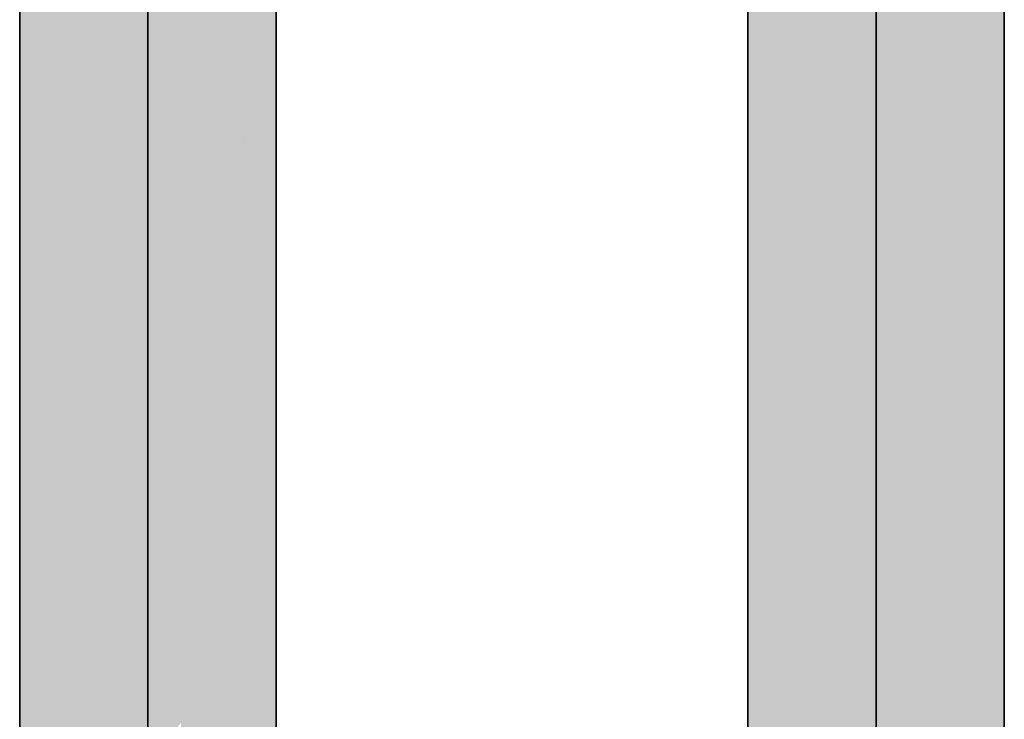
# Model space of a CAD drawing. Extents: x -459 to 541, y -543 to 550.
# Tile 76 of 256: x -396.25 to -389.49, y 245.45 to 250.26. Entities that reach past the tile are written whole.
import ezdxf

# ---------------------------------------------------------------- set-up
doc = ezdxf.new("R2010")
doc.units = 0
doc.layers.get('0').update_dxf_attribs({"lineweight": 35})
doc.layers.add('0-Shading', color=7, linetype='Continuous', lineweight=35)
doc.layers.add('H_Ruecklauf', color=5, linetype='Continuous', lineweight=35, true_color=0x0000ff)
doc.layers.add('H_Vorlauf', color=1, linetype='Continuous', lineweight=35, true_color=0xff0000)

# ---------------------------------------------------------------- blocks, each defined once
blk = doc.blocks.new('3D-Ansicht-A07ALAKR1N', base_point=(-428.9969, 201.23))
at = {"layer": '0-Shading', "color": 174, "true_color": 0x000090}
for points in [[(-396.2216, 252.6739), (-396.2516, 252.6739), (-396.2216, 249.098), (-396.2516, 249.5535)], [(-394.5216, 249.1085), (-394.4916, 249.1085), (-394.5216, 252.6739), (-394.4916, 251.4938)], [(-396.2516, 249.5535), (-396.2516, 207.4139), (-396.2216, 249.098), (-396.2216, 207.3839)], [(-394.5216, 246.1311), (-394.4916, 246.1311), (-394.5216, 249.1085), (-394.4916, 249.1085)], [(-394.5216, 239.8032), (-394.4916, 239.8032), (-394.5216, 246.1311), (-394.4916, 246.1311)]]:
    blk.add_solid(points, dxfattribs=at)
at = {"layer": '0-Shading', "color": 174, "true_color": 0x0000b0}
for points in [[(-396.1337, 249.2139), (-396.2216, 252.6739), (-396.1337, 248.218), (-396.2216, 249.098)], [(-394.6095, 252.6739), (-394.6095, 250.0939), (-394.5632, 252.6739), (-394.5632, 249.2908)], [(-394.5632, 249.0867), (-394.5216, 249.1085), (-394.5632, 252.6739), (-394.5216, 252.6739)], [(-396.1337, 249.2139), (-396.1337, 251.1019), (-396.1801, 251.04)], [(-394.5776, 249.5408), (-394.6095, 250.0939), (-394.6095, 249.5265)], [(-394.5632, 249.2908), (-394.5776, 249.5408), (-394.6095, 249.0625), (-394.6095, 249.5265)], [(-394.5632, 249.2908), (-394.6095, 249.0625), (-394.5632, 249.0867)], [(-394.6095, 246.0529), (-394.5216, 246.1311), (-394.6095, 249.0625), (-394.5216, 249.1085)], [(-396.2216, 249.098), (-396.2216, 207.3839), (-396.1337, 248.218), (-396.1337, 207.356)], [(-394.6095, 239.6585), (-394.5216, 239.8032), (-394.6095, 246.0529), (-394.5216, 246.1311)]]:
    blk.add_solid(points, dxfattribs=at)
at = {"layer": '0-Shading', "color": 5, "true_color": 0x0000fd}
for points in [[(-395.3716, 251.0049), (-395.1581, 249.5465), (-395.3716, 252.1851), (-395.1502, 251.2672)], [(-395.1581, 249.5465), (-395.1439, 249.4497), (-395.1502, 251.2672), (-395.1439, 251.2407)], [(-395.4815, 249.4497), (-395.3768, 248.5181), (-395.4402, 250.6606), (-395.4113, 250.6727)], [(-395.4113, 250.6727), (-395.3768, 248.5181), (-395.3716, 250.6895), (-395.3716, 248.5221)], [(-395.3716, 250.6895), (-395.1581, 249.5465), (-395.328, 250.7072)], [(-395.3716, 250.6895), (-395.3716, 248.5221), (-395.1581, 249.5465), (-395.162, 248.6802)], [(-395.5994, 250.5935), (-395.5994, 250.4988), (-395.4402, 250.6606), (-395.4815, 249.4497)], [(-395.5994, 250.4988), (-395.5994, 245.9896), (-395.4815, 249.4497)], [(-395.162, 248.6802), (-395.1439, 248.6939), (-395.1581, 249.5465), (-395.1439, 249.4497)], [(-395.4815, 249.4497), (-395.5994, 245.9896), (-395.3716, 245.1353), (-395.5374, 244.9154)], [(-395.4815, 249.4497), (-395.3716, 245.1353), (-395.3716, 248.472)], [(-395.3716, 248.472), (-395.1728, 246.3045), (-395.3716, 248.5221), (-395.162, 248.6802)], [(-395.1728, 246.3045), (-395.1439, 245.9896), (-395.162, 248.6802), (-395.1439, 248.6939)], [(-395.3716, 248.472), (-395.3716, 248.5221), (-395.3768, 248.5181)], [(-395.3716, 245.1353), (-395.1769, 245.3846), (-395.3716, 248.472), (-395.1728, 246.3045)], [(-395.1769, 245.3846), (-395.1439, 245.4269), (-395.1728, 246.3045), (-395.1439, 245.9896)], [(-395.5994, 245.9896), (-395.5994, 245.0917), (-395.5475, 245.0905)]]:
    blk.add_solid(points, dxfattribs=at)
at = {"layer": '0-Shading', "color": 172, "true_color": 0x0000e4}
for points in [[(-394.9161, 252.1437), (-394.883, 251.0062), (-394.7544, 251.3626), (-394.759, 250.1596)], [(-395.9812, 251.3356), (-395.8116, 249.2139), (-395.8116, 251.5292)], [(-394.9316, 249.9052), (-394.8222, 248.9233), (-394.9316, 251.3384), (-394.883, 251.0062)], [(-394.759, 250.1596), (-394.7494, 250.0939), (-394.7544, 251.3626), (-394.7494, 251.3384)], [(-395.8116, 249.2139), (-395.9681, 251.1712), (-395.9939, 244.6764), (-395.9939, 251.1694)], [(-394.883, 251.0062), (-394.8222, 248.9233), (-394.759, 250.1596), (-394.7635, 248.9638)], [(-394.7635, 248.9638), (-394.7494, 248.9736), (-394.759, 250.1596), (-394.7494, 250.0939)], [(-394.9316, 249.9052), (-394.9316, 248.8479), (-394.8867, 249.5023), (-394.8867, 248.8788)], [(-394.8867, 248.8788), (-394.8222, 248.9233), (-394.8867, 249.5023)], [(-395.8116, 249.2139), (-395.9939, 244.6764), (-395.8116, 244.9519)], [(-394.7754, 245.8715), (-394.7494, 245.902), (-394.7635, 248.9638), (-394.7494, 248.9736)], [(-394.9316, 245.6884), (-394.7754, 245.8715), (-394.9316, 248.8479), (-394.7635, 248.9638)], [(-394.9316, 238.9832), (-394.8007, 239.2674), (-394.9316, 245.6884), (-394.7754, 245.8715)], [(-394.8007, 239.2674), (-394.7494, 239.3788), (-394.7754, 245.8715), (-394.7494, 245.902)]]:
    blk.add_solid(points, dxfattribs=at)
at = {"layer": '0-Shading', "color": 172, "true_color": 0x0000cd}
for points in [[(-394.7335, 252.0776), (-394.7026, 250.9223), (-394.6095, 251.2407), (-394.6095, 250.0939)], [(-394.7494, 251.3384), (-394.7494, 250.0939), (-394.6645, 249.4937), (-394.6927, 249.4769)], [(-394.7494, 251.3384), (-394.6645, 249.4937), (-394.7026, 250.9223)], [(-396.1337, 251.1019), (-396.1337, 249.2139), (-396.0144, 251.1595)], [(-396.0144, 251.1595), (-396.1337, 249.2139), (-395.9939, 244.6764), (-396.0363, 244.5574)], [(-396.0144, 251.1595), (-395.9939, 244.6764), (-395.9939, 251.1694)], [(-394.6095, 250.0939), (-394.7026, 250.9223), (-394.6095, 249.5265), (-394.6645, 249.4937)], [(-394.7494, 248.9736), (-394.6523, 249.0353), (-394.7494, 250.0939)], [(-394.6645, 249.4937), (-394.6523, 249.0353), (-394.6095, 249.5265), (-394.6095, 249.0625)], [(-394.6927, 249.4769), (-394.6523, 249.0353), (-394.6645, 249.4937)], [(-396.1081, 247.9902), (-396.1337, 249.2139), (-396.1337, 248.218)], [(-394.7494, 245.902), (-394.6095, 246.0529), (-394.7494, 248.9736), (-394.6095, 249.0625)], [(-395.9939, 242.5296), (-396.1081, 247.9902), (-396.1337, 207.356), (-396.1337, 248.218)], [(-394.7494, 239.3788), (-394.6095, 239.6585), (-394.7494, 245.902), (-394.6095, 246.0529)]]:
    blk.add_solid(points, dxfattribs=at)
at = {"layer": '0-Shading', "color": 1, "true_color": 0xfd0000}
for points in [[(-390.3716, 250.0295), (-390.1439, 250.5698), (-390.3716, 251.6514), (-390.1439, 251.9431)], [(-390.5994, 249.4701), (-390.3716, 250.0295), (-390.5994, 251.3494), (-390.3716, 251.6514)], [(-390.1439, 243.7097), (-390.1439, 250.5698), (-390.3716, 242.0097), (-390.3716, 250.0295)], [(-390.3716, 242.0097), (-390.3716, 250.0295), (-390.5994, 240.2497), (-390.5994, 249.4701)]]:
    blk.add_solid(points, dxfattribs=at)
at = {"layer": '0-Shading', "color": 14, "true_color": 0xb00000}
for points in [[(-389.5216, 247.8139), (-389.5216, 251.8743), (-389.6095, 247.3584), (-389.6095, 251.7295)], [(-391.1801, 247.9024), (-391.1337, 248.0498), (-391.1801, 250.5031), (-391.1337, 250.5827)], [(-391.2216, 250.4317), (-391.2216, 247.7701), (-391.1801, 250.5031), (-391.1801, 247.9024)], [(-391.1801, 235.3172), (-391.1337, 235.7809), (-391.1801, 247.9024), (-391.1337, 248.0498)], [(-391.2216, 234.9009), (-391.1801, 235.3172), (-391.2216, 247.7701), (-391.1801, 247.9024)], [(-389.6095, 247.3584), (-389.6095, 207.356), (-389.5216, 247.8139), (-389.5216, 207.3839)]]:
    blk.add_solid(points, dxfattribs=at)
at = {"layer": '0-Shading', "color": 14, "true_color": 0x900000}
for points in [[(-389.5216, 247.8139), (-389.5058, 247.8139), (-389.5216, 251.8743), (-389.5058, 251.8743)], [(-389.5058, 247.8139), (-389.4916, 247.8139), (-389.5058, 251.8743), (-389.4916, 251.8743)], [(-391.2516, 247.6253), (-391.2216, 247.7701), (-391.2516, 250.3536), (-391.2216, 250.4317)], [(-391.2216, 234.9009), (-391.2216, 247.7701), (-391.2516, 234.4454), (-391.2516, 247.6253)], [(-389.5216, 247.8139), (-389.5216, 207.3839), (-389.4916, 247.8139), (-389.4916, 207.4139)]]:
    blk.add_solid(points, dxfattribs=at)
at = {"layer": '0-Shading', "color": 12, "true_color": 0xcd0000}
for points in [[(-389.6095, 247.3584), (-389.6095, 251.7295), (-389.7494, 246.4784), (-389.7494, 251.4498)], [(-391.1337, 248.0498), (-390.9939, 248.4453), (-391.1337, 250.5827), (-390.9939, 250.7962)], [(-390.9939, 237.0254), (-390.9939, 248.4453), (-391.1337, 235.7809), (-391.1337, 248.0498)], [(-389.7494, 246.4784), (-389.7494, 207.332), (-389.6095, 247.3584), (-389.6095, 207.356)]]:
    blk.add_solid(points, dxfattribs=at)
at = {"layer": '0-Shading', "color": 5, "true_color": 0x0000f5}
for points in [[(-395.8116, 251.5292), (-395.8116, 249.2139), (-395.5994, 250.4988), (-395.5994, 245.9896)], [(-395.0096, 250.3959), (-394.9316, 249.9052), (-394.9716, 251.5044), (-394.9316, 251.3384)], [(-395.1439, 249.4497), (-395.1253, 249.2831), (-395.1439, 251.2407), (-395.1357, 251.1896)], [(-395.0659, 248.7504), (-395.0096, 250.3959), (-395.1253, 249.2831), (-395.1357, 251.1896)], [(-394.9316, 248.8479), (-394.9316, 249.9052), (-395.0659, 248.7504), (-395.0096, 250.3959)], [(-395.1439, 248.6939), (-395.1222, 248.7096), (-395.1439, 249.4497), (-395.1253, 249.2831)], [(-395.1253, 249.2831), (-395.1222, 248.7096), (-395.0659, 248.7504)], [(-395.8116, 249.2139), (-395.8116, 244.9519), (-395.5994, 245.9896), (-395.5994, 245.0917)], [(-395.1222, 248.7096), (-395.1044, 245.4755), (-394.9316, 248.8479), (-394.9316, 245.6884)], [(-395.1439, 245.9896), (-395.1044, 245.4755), (-395.1439, 248.6939), (-395.1222, 248.7096)], [(-395.1439, 245.4269), (-395.1044, 245.4755), (-395.1439, 245.9896)], [(-394.9316, 238.9832), (-394.9316, 245.6884), (-395.1439, 238.4988), (-395.1439, 245.4269)]]:
    blk.add_solid(points, dxfattribs=at)
at = {"layer": '0-Shading', "color": 12, "true_color": 0xe40000}
for points in [[(-389.7494, 246.4784), (-389.7494, 251.4498), (-389.9316, 245.2339), (-389.9316, 251.0543)], [(-390.9939, 248.4453), (-390.8116, 248.9298), (-390.9939, 250.7962), (-390.8116, 251.0577)], [(-390.8116, 238.5496), (-390.8116, 248.9298), (-390.9939, 237.0254), (-390.9939, 248.4453)], [(-389.9316, 245.2339), (-389.9316, 207.3136), (-389.7494, 246.4784), (-389.7494, 207.332)]]:
    blk.add_solid(points, dxfattribs=at)
at = {"layer": '0-Shading', "color": 1, "true_color": 0xf50000}
for points in [[(-390.8116, 248.9298), (-390.5994, 249.4701), (-390.8116, 251.0577), (-390.5994, 251.3494)], [(-389.9316, 245.2339), (-389.9316, 251.0543), (-390.1439, 243.7097), (-390.1439, 250.5698)], [(-390.5994, 240.2497), (-390.5994, 249.4701), (-390.8116, 238.5496), (-390.8116, 248.9298)]]:
    blk.add_solid(points, dxfattribs=at)
blk = doc.blocks.new('Rohr - 1703-A07ALC8O1N', base_point=(-390.3716, 205.3939))
at = {"color": 0, "linetype": 'ByBlock', "lineweight": -2, "ltscale": 0.35}
blk.add_line((-390.3716, 253.9939), (-390.3716, 205.3939), dxfattribs=at)
blk = doc.blocks.new('Rohr - 1703-A07ALC9I1N', base_point=(-395.3716, 205.3939))
at = {"color": 0, "linetype": 'ByBlock', "lineweight": -2, "ltscale": 0.35}
blk.add_line((-395.3716, 205.3939), (-395.3716, 253.9939), dxfattribs=at)
blk = doc.blocks.new('Geometrie-A07ALCC01N', base_point=(-415.775, 203.3939))
at = {"layer": 'H_Ruecklauf', "lineweight": -2}
for p, q in [((-396.2516, 252.6739), (-396.2516, 207.1899)), ((-394.4916, 207.1899), (-394.4916, 252.6739))]:
    blk.add_line(p, q, dxfattribs=at)
blk = doc.blocks.new('Geometrie-A07ALCC21N', base_point=(-415.775, 203.3739))
at = {"layer": 'H_Vorlauf', "lineweight": -2}
for p, q in [((-391.2516, 252.6739), (-391.2516, 207.1899)), ((-389.4916, 207.1899), (-389.4916, 252.6739))]:
    blk.add_line(p, q, dxfattribs=at)

msp = doc.modelspace()

# ---------------------------------------------------------------- block references
msp.add_blockref('3D-Ansicht-A07ALAKR1N', (-428.9969, 201.23))
at = {"linetype": 'Continuous', "ltscale": 0.35}
for name, p in [('Geometrie-A07ALCC21N', (-415.775, 203.3739)), ('Geometrie-A07ALCC01N', (-415.775, 203.3939))]:
    msp.add_blockref(name, p, dxfattribs=at)
at = {"layer": 'H_Ruecklauf', "ltscale": 0.35}
msp.add_blockref('Rohr - 1703-A07ALC9I1N', (-395.3716, 205.3939), dxfattribs=at)
at = {"layer": 'H_Vorlauf', "ltscale": 0.35}
msp.add_blockref('Rohr - 1703-A07ALC8O1N', (-390.3716, 205.3939), dxfattribs=at)

doc.saveas('drawing.dxf')
